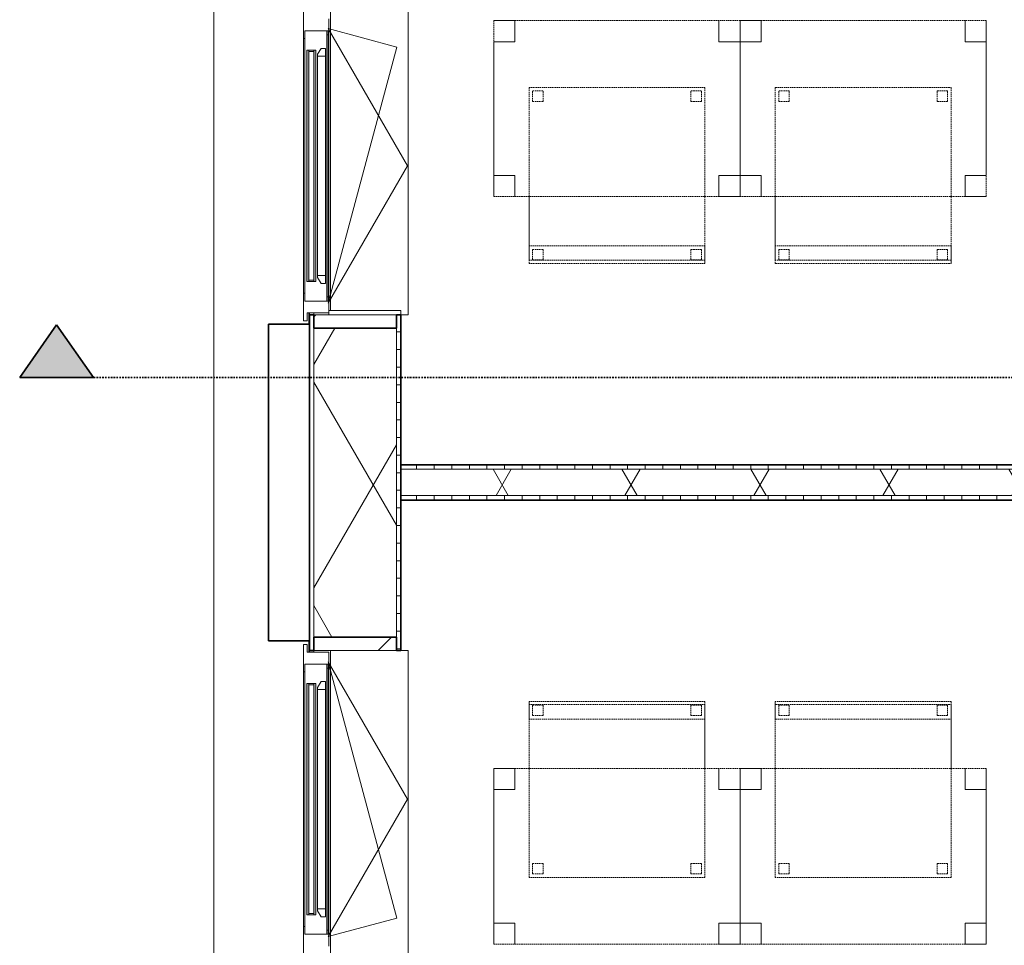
# Model space of a CAD drawing. Header units: millimetres. Extents: x -80560 to 110805, y -11020 to 52719.
# Tile 20 of 184: x 36172 to 38971, y 27585 to 30215. Entities that reach past the tile are written whole.
import ezdxf

# ---------------------------------------------------------------- set-up
doc = ezdxf.new("R2010")
doc.units = ezdxf.units.MM
for name, pattern in [('DASHDOT2', [8, 4, -2, 0, -2]), ('DASHED2', [6, 4, -2]), ('DASHED2-1', [3, 2, -1])]:
    doc.linetypes.add(name, pattern=pattern)
for name, color, linetype, lineweight in [('A-FLOR-OVHD', 1, 'DASHED2-1', 18), ('A-GENM', 13, 'Continuous', 18), ('A-GLAZ', 151, 'Continuous', 18), ('A-GLAZ-SILL', 1, 'Continuous', 18), ('A-WALL', 113, 'Continuous', 35), ('A-WALL-PATT', 111, 'Continuous', 35), ('G-ANNO-SYMB', 111, 'Continuous', 9), ('I-FURN', 30, 'Continuous', 18), ('I-WALL', 2, 'Continuous', 18)]:
    doc.layers.add(name, color=color, linetype=linetype, lineweight=lineweight)
pattern_1 = [(90, (42200.07, 28850), (-50, 2e-13), [])]
pattern_2 = [(60, (24894.82, 0), (-274.963, 158.75), []), (120, (24894.82, 0), (-274.963, -158.75), [])]
pattern_3 = [(45, (0, 0), (-141.4214, 141.4214), [])]

# ---------------------------------------------------------------- blocks, each defined once
blk = doc.blocks.new('82_tafel1 - tafel 500x700 2-30673039-DO_01 eerste verdieping')
at = {"layer": 'I-FURN', "linetype": 'DASHED2'}
for p, q in [((350, 250), (-350, 250)), ((-350, 250), (-350, -250)), ((350, 250), (-350, 250)), ((-350, 250), (-350, -250)), ((-350, 250), (-350, 190)), ((-290, 250), (-350, 250)), ((-290, 190), (-290, 250)), ((-290, 250), (290, 250)), ((-290, 250), (-290, 190)), ((290, 250), (290, 190)), ((290, 190), (290, 250)), ((350, 250), (290, 250)), ((350, -250), (350, 250)), ((350, -250), (350, 250)), ((350, 190), (350, 250)), ((-350, -190), (-350, 190)), ((-350, 190), (-290, 190)), ((-290, 190), (-350, 190)), ((290, 190), (350, 190)), ((350, 190), (290, 190)), ((350, 190), (350, -190)), ((-290, -190), (-350, -190)), ((-350, -190), (-290, -190)), ((-350, -190), (-350, -250)), ((-290, -250), (-290, -190)), ((-290, -190), (-290, -250)), ((350, -190), (290, -190)), ((290, -190), (290, -250)), ((290, -250), (290, -190)), ((290, -190), (350, -190)), ((350, -250), (350, -190)), ((-350, -250), (350, -250)), ((-350, -250), (350, -250)), ((-350, -250), (-290, -250)), ((290, -250), (-290, -250)), ((290, -250), (350, -250))]:
    blk.add_line(p, q, dxfattribs=at)
blk = doc.blocks.new('82_zitmeubel - stoel 500x500-V27-DO_01 eerste verdieping')
at = {"layer": 'I-FURN', "linetype": 'DASHED2'}
for p, q in [((-192.1, -73), (-192.1, 237)), ((-192.1, 237), (-192.1, -73)), ((-192.1, 237), (307.9, 237)), ((-192.1, 237), (307.9, 237)), ((-182.1, 226), (-182.1, 198)), ((-182.1, 198), (-182.1, 226)), ((-153.1, 227), (-181.1, 227)), ((-181.1, 227), (-153.1, 227)), ((-152.1, 198), (-152.1, 226)), ((-152.1, 226), (-152.1, 198)), ((267.9, 226), (267.9, 198)), ((267.9, 198), (267.9, 226)), ((296.9, 227), (268.9, 227)), ((268.9, 227), (296.9, 227)), ((297.9, 198), (297.9, 226)), ((297.9, 226), (297.9, 198)), ((307.9, 237), (307.9, -73)), ((307.9, -73), (307.9, 237)), ((-181.1, 197), (-153.1, 197)), ((-153.1, 197), (-181.1, 197)), ((268.9, 197), (296.9, 197)), ((296.9, 197), (268.9, 197)), ((-192.1, -213), (-192.1, -73)), ((-192.1, -73), (-192.1, -263)), ((307.9, -73), (307.9, -213)), ((307.9, -263), (307.9, -73)), ((-192.1, -254.1), (-192.1, -213)), ((307.9, -213), (-192.1, -213)), ((-153.1, -223), (-181.1, -223)), ((-181.1, -223), (-153.1, -223)), ((296.9, -223), (268.9, -223)), ((268.9, -223), (296.9, -223)), ((307.9, -213), (307.9, -254.1)), ((-182.1, -224), (-182.1, -252)), ((-182.1, -252), (-182.1, -224)), ((-152.1, -252), (-152.1, -224)), ((-152.1, -224), (-152.1, -252)), ((267.9, -224), (267.9, -252)), ((267.9, -252), (267.9, -224)), ((297.9, -252), (297.9, -224)), ((297.9, -224), (297.9, -252)), ((-192.1, -263), (-192.1, -254.1)), ((307.9, -254.1), (-192.1, -254.1)), ((-192.1, -263), (307.9, -263)), ((-192.1, -263), (307.9, -263)), ((-181.1, -253), (-153.1, -253)), ((-153.1, -253), (-181.1, -253)), ((268.9, -253), (296.9, -253)), ((296.9, -253), (268.9, -253)), ((307.9, -254.1), (307.9, -263))]:
    blk.add_line(p, q, dxfattribs=at)
for centre, start, end in [((-181.1, 226), 90, 180), ((-181.1, 226), 90, 180), ((-153.1, 226), 360, 90), ((-153.1, 226), 360, 90), ((268.9, 226), 105, 180), ((268.9, 226), 90, 180), ((268.9, 226), 90, 105), ((296.9, 226), 360, 90), ((296.9, 226), 360, 90), ((-181.1, 198), 180, 270), ((-181.1, 198), 180, 270), ((-153.1, 198), 270, 0), ((-153.1, 198), 270, 345), ((-153.1, 198), 345, 0), ((268.9, 198), 180, 270), ((268.9, 198), 180, 270), ((296.9, 198), 270, 360), ((296.9, 198), 270, 360), ((-181.1, -224), 90, 180), ((-181.1, -224), 90, 180), ((-153.1, -224), 0, 90), ((-153.1, -224), 0, 90), ((268.9, -224), 90, 180), ((268.9, -224), 90, 180), ((296.9, -224), 0, 90), ((296.9, -224), 0, 90), ((-181.1, -252), 180, 270), ((-181.1, -252), 180, 210), ((-181.1, -252), 210, 270), ((-153.1, -252), 270, 0), ((-153.1, -252), 270, 285), ((-153.1, -252), 285, 300), ((-153.1, -252), 300, 0), ((268.9, -252), 180, 270), ((268.9, -252), 180, 270), ((296.9, -252), 270, 0), ((296.9, -252), 270, 0)]:
    blk.add_arc(centre, 1, start, end, dxfattribs=at)
blk = doc.blocks.new('82_zitmeubel - stoel 500x500-V28-DO_01 eerste verdieping')
at = {"layer": 'I-FURN', "linetype": 'DASHED2'}
for p, q in [((-192.1, -73), (-192.1, 237)), ((-192.1, 237), (-192.1, -73)), ((-192.1, 237), (307.9, 237)), ((-192.1, 237), (307.9, 237)), ((-182.1, 226), (-182.1, 198)), ((-182.1, 198), (-182.1, 226)), ((-153.1, 227), (-181.1, 227)), ((-181.1, 227), (-153.1, 227)), ((-152.1, 198), (-152.1, 226)), ((-152.1, 226), (-152.1, 198)), ((267.9, 226), (267.9, 198)), ((267.9, 198), (267.9, 226)), ((296.9, 227), (268.9, 227)), ((268.9, 227), (296.9, 227)), ((297.9, 198), (297.9, 226)), ((297.9, 226), (297.9, 198)), ((307.9, 237), (307.9, -73)), ((307.9, -73), (307.9, 237)), ((-181.1, 197), (-153.1, 197)), ((-153.1, 197), (-181.1, 197)), ((268.9, 197), (296.9, 197)), ((296.9, 197), (268.9, 197)), ((-192.1, -213), (-192.1, -73)), ((-192.1, -73), (-192.1, -263)), ((307.9, -73), (307.9, -213)), ((307.9, -263), (307.9, -73)), ((-192.1, -254.1), (-192.1, -213)), ((307.9, -213), (-192.1, -213)), ((-153.1, -223), (-181.1, -223)), ((-181.1, -223), (-153.1, -223)), ((296.9, -223), (268.9, -223)), ((268.9, -223), (296.9, -223)), ((307.9, -213), (307.9, -254.1)), ((-182.1, -224), (-182.1, -252)), ((-182.1, -252), (-182.1, -224)), ((-152.1, -252), (-152.1, -224)), ((-152.1, -224), (-152.1, -252)), ((267.9, -224), (267.9, -252)), ((267.9, -252), (267.9, -224)), ((297.9, -252), (297.9, -224)), ((297.9, -224), (297.9, -252)), ((-192.1, -263), (-192.1, -254.1)), ((307.9, -254.1), (-192.1, -254.1)), ((-192.1, -263), (307.9, -263)), ((-192.1, -263), (307.9, -263)), ((-181.1, -253), (-153.1, -253)), ((-153.1, -253), (-181.1, -253)), ((268.9, -253), (296.9, -253)), ((296.9, -253), (268.9, -253)), ((307.9, -254.1), (307.9, -263))]:
    blk.add_line(p, q, dxfattribs=at)
for centre, start, end in [((-181.1, 226), 90, 180), ((-181.1, 226), 90, 180), ((-153.1, 226), 15, 90), ((-153.1, 226), 360, 90), ((-153.1, 226), 360, 15), ((268.9, 226), 90, 180), ((268.9, 226), 90, 180), ((296.9, 226), 360, 90), ((296.9, 226), 360, 90), ((-181.1, 198), 180, 255), ((-181.1, 198), 180, 270), ((-181.1, 198), 255, 270), ((-153.1, 198), 270, 0), ((-153.1, 198), 270, 0), ((268.9, 198), 180, 270), ((268.9, 198), 180, 270), ((296.9, 198), 270, 360), ((296.9, 198), 270, 360), ((-181.1, -224), 90, 180), ((-181.1, -224), 90, 180), ((-153.1, -224), 0, 90), ((-153.1, -224), 0, 90), ((268.9, -224), 90, 180), ((268.9, -224), 90, 180), ((296.9, -224), 0, 90), ((296.9, -224), 0, 90), ((-181.1, -252), 180, 270), ((-181.1, -252), 180, 270), ((-153.1, -252), 270, 0), ((-153.1, -252), 270, 300), ((-153.1, -252), 300, 0), ((268.9, -252), 180, 270), ((268.9, -252), 180, 270), ((296.9, -252), 270, 0), ((296.9, -252), 270, 0)]:
    blk.add_arc(centre, 1, start, end, dxfattribs=at)
blk = doc.blocks.new('82_tafel1 - tafel 500x700 2-30664860-DO_01 eerste verdieping')
at = {"layer": 'I-FURN', "linetype": 'DASHED2'}
for p, q in [((-350, -250), (-350, 250)), ((-350, 250), (350, 250)), ((350, 250), (-350, 250)), ((-350, 250), (-350, -250)), ((-350, 250), (-350, 190)), ((-290, 250), (-350, 250)), ((-290, 190), (-290, 250)), ((-290, 250), (290, 250)), ((-290, 250), (-290, 190)), ((290, 250), (290, 190)), ((290, 190), (290, 250)), ((350, 250), (290, 250)), ((350, 250), (350, -250)), ((350, -250), (350, 250)), ((350, 190), (350, 250)), ((-350, -190), (-350, 190)), ((-350, 190), (-290, 190)), ((-290, 190), (-350, 190)), ((290, 190), (350, 190)), ((350, 190), (290, 190)), ((350, 190), (350, -190)), ((-290, -190), (-350, -190)), ((-350, -190), (-290, -190)), ((-350, -190), (-350, -250)), ((-290, -250), (-290, -190)), ((-290, -190), (-290, -250)), ((350, -190), (290, -190)), ((290, -190), (290, -250)), ((290, -250), (290, -190)), ((290, -190), (350, -190)), ((350, -250), (350, -190)), ((350, -250), (-350, -250)), ((-350, -250), (350, -250)), ((-350, -250), (-290, -250)), ((290, -250), (-290, -250)), ((290, -250), (350, -250))]:
    blk.add_line(p, q, dxfattribs=at)
blk = doc.blocks.new('82_zitmeubel - stoel 500x500-V55-DO_01 eerste verdieping')
at = {"layer": 'I-FURN', "linetype": 'DASHED2'}
for p, q in [((-192.1, 263), (-192.1, 73)), ((-192.1, 254.1), (-192.1, 263)), ((307.9, 263), (-192.1, 263)), ((307.9, 263), (-192.1, 263)), ((-192.1, 213), (-192.1, 254.1)), ((-192.1, 254.1), (307.9, 254.1)), ((-182.1, 252), (-182.1, 224)), ((-182.1, 224), (-182.1, 252)), ((-153.1, 253), (-181.1, 253)), ((-181.1, 253), (-153.1, 253)), ((-152.1, 224), (-152.1, 252)), ((-152.1, 252), (-152.1, 224)), ((267.9, 252), (267.9, 224)), ((267.9, 224), (267.9, 252)), ((296.9, 253), (268.9, 253)), ((268.9, 253), (296.9, 253)), ((297.9, 224), (297.9, 252)), ((297.9, 252), (297.9, 224)), ((307.9, 73), (307.9, 263)), ((307.9, 263), (307.9, 254.1)), ((307.9, 254.1), (307.9, 213)), ((-192.1, 73), (-192.1, 213)), ((-192.1, 213), (307.9, 213)), ((-181.1, 223), (-153.1, 223)), ((-153.1, 223), (-181.1, 223)), ((268.9, 223), (296.9, 223)), ((296.9, 223), (268.9, 223)), ((307.9, 213), (307.9, 73)), ((-192.1, 73), (-192.1, -237)), ((-192.1, -237), (-192.1, 73)), ((307.9, -237), (307.9, 73)), ((307.9, 73), (307.9, -237)), ((-182.1, -198), (-182.1, -226)), ((-182.1, -226), (-182.1, -198)), ((-153.1, -197), (-181.1, -197)), ((-181.1, -197), (-153.1, -197)), ((-152.1, -226), (-152.1, -198)), ((-152.1, -198), (-152.1, -226)), ((267.9, -198), (267.9, -226)), ((267.9, -226), (267.9, -198)), ((296.9, -197), (268.9, -197)), ((268.9, -197), (296.9, -197)), ((297.9, -226), (297.9, -198)), ((297.9, -198), (297.9, -226)), ((307.9, -237), (-192.1, -237)), ((307.9, -237), (-192.1, -237)), ((-181.1, -227), (-153.1, -227)), ((-153.1, -227), (-181.1, -227)), ((268.9, -227), (296.9, -227)), ((296.9, -227), (268.9, -227))]:
    blk.add_line(p, q, dxfattribs=at)
for centre, start, end in [((-181.1, 252), 90, 180), ((-181.1, 252), 90, 180), ((-153.1, 252), 0, 90), ((-153.1, 252), 0, 90), ((268.9, 252), 90, 180), ((268.9, 252), 90, 180), ((296.9, 252), 0, 90), ((296.9, 252), 0, 90), ((-181.1, 224), 180, 270), ((-181.1, 224), 180, 270), ((-153.1, 224), 270, 0), ((-153.1, 224), 270, 0), ((268.9, 224), 180, 270), ((268.9, 224), 180, 270), ((296.9, 224), 270, 0), ((296.9, 224), 270, 0), ((-181.1, -198), 90, 180), ((-181.1, -198), 90, 180), ((-153.1, -198), 30, 90), ((-153.1, -198), 0, 90), ((-153.1, -198), 15, 30), ((-153.1, -198), 0, 15), ((268.9, -198), 90, 180), ((268.9, -198), 90, 180), ((296.9, -198), 75, 90), ((296.9, -198), 0, 90), ((296.9, -198), 60, 75), ((296.9, -198), 0, 60), ((-181.1, -226), 180, 195), ((-181.1, -226), 180, 270), ((-181.1, -226), 195, 210), ((-181.1, -226), 210, 255), ((-181.1, -226), 255, 270), ((-153.1, -226), 270, 0), ((-153.1, -226), 270, 0), ((268.9, -226), 180, 270), ((268.9, -226), 180, 270), ((296.9, -226), 270, 0), ((296.9, -226), 270, 300), ((296.9, -226), 300, 0)]:
    blk.add_arc(centre, 1, start, end, dxfattribs=at)
blk = doc.blocks.new('82_zitmeubel - stoel 500x500-V56-DO_01 eerste verdieping')
at = {"layer": 'I-FURN', "linetype": 'DASHED2'}
for p, q in [((-192.1, 263), (-192.1, 73)), ((-192.1, 254.1), (-192.1, 263)), ((307.9, 263), (-192.1, 263)), ((307.9, 263), (-192.1, 263)), ((-192.1, 213), (-192.1, 254.1)), ((-192.1, 254.1), (307.9, 254.1)), ((-182.1, 252), (-182.1, 224)), ((-182.1, 224), (-182.1, 252)), ((-153.1, 253), (-181.1, 253)), ((-181.1, 253), (-153.4, 253)), ((-153.4, 253), (-153.1, 253)), ((-152.1, 224), (-152.1, 252)), ((-152.1, 252), (-152.1, 224)), ((267.9, 252), (267.9, 224)), ((267.9, 224), (267.9, 252)), ((296.9, 253), (268.9, 253)), ((268.9, 253), (296.9, 253)), ((297.9, 224), (297.9, 252)), ((297.9, 252), (297.9, 224)), ((307.9, 73), (307.9, 263)), ((307.9, 263), (307.9, 254.1)), ((307.9, 254.1), (307.9, 213)), ((-192.1, 73), (-192.1, 213)), ((-192.1, 213), (307.9, 213)), ((-181.1, 223), (-153.1, 223)), ((-153.1, 223), (-181.1, 223)), ((268.9, 223), (296.9, 223)), ((296.9, 223), (268.9, 223)), ((307.9, 213), (307.9, 73)), ((-192.1, 73), (-192.1, -237)), ((-192.1, -237), (-192.1, 73)), ((307.9, -237), (307.9, 73)), ((307.9, 73), (307.9, -237)), ((-182.1, -198), (-182.1, -226)), ((-182.1, -226), (-182.1, -198)), ((-153.1, -197), (-181.1, -197)), ((-181.1, -197), (-153.4, -197)), ((-153.4, -197), (-153.1, -197)), ((-152.1, -226), (-152.1, -198)), ((-152.1, -198), (-152.1, -226)), ((267.9, -198), (267.9, -226)), ((267.9, -226), (267.9, -198)), ((296.9, -197), (268.9, -197)), ((268.9, -197), (296.9, -197)), ((297.9, -226), (297.9, -198)), ((297.9, -198), (297.9, -226)), ((307.9, -237), (-192.1, -237)), ((307.9, -237), (-192.1, -237)), ((-181.1, -227), (-153.1, -227)), ((-153.1, -227), (-181.1, -227)), ((268.9, -227), (296.9, -227)), ((296.9, -227), (268.9, -227))]:
    blk.add_line(p, q, dxfattribs=at)
for centre, start, end in [((-181.1, 252), 90, 180), ((-181.1, 252), 90, 180), ((-153.1, 252), 0, 90), ((-153.1, 252), 75, 90), ((-153.1, 252), 60, 75), ((-153.1, 252), 15, 60), ((-153.1, 252), 0, 15), ((268.9, 252), 90, 180), ((268.9, 252), 135, 180), ((268.9, 252), 90, 135), ((296.9, 252), 0, 90), ((296.9, 252), 0, 90), ((-181.1, 224), 180, 270), ((-181.1, 224), 180, 240), ((-153.1, 224), 270, 0), ((-153.1, 224), 270, 0), ((268.9, 224), 180, 270), ((268.9, 224), 180, 195), ((296.9, 224), 270, 0), ((296.9, 224), 330, 0), ((-181.1, 224), 240, 255), ((-181.1, 224), 255, 270), ((268.9, 224), 195, 210), ((268.9, 224), 210, 270), ((296.9, 224), 270, 330), ((-181.1, -198), 90, 180), ((-181.1, -198), 90, 180), ((-153.1, -198), 45, 90), ((-153.1, -198), 0, 90), ((-153.1, -198), 30, 45), ((-153.1, -198), 0, 30), ((268.9, -198), 90, 180), ((268.9, -198), 90, 180), ((296.9, -198), 75, 90), ((296.9, -198), 0, 90), ((296.9, -198), 0, 75), ((-181.1, -226), 180, 270), ((-181.1, -226), 180, 270), ((-153.1, -226), 270, 0), ((-153.1, -226), 270, 0), ((268.9, -226), 180, 270), ((268.9, -226), 180, 270), ((296.9, -226), 270, 0), ((296.9, -226), 270, 315), ((296.9, -226), 315, 0)]:
    blk.add_arc(centre, 1, start, end, dxfattribs=at)
blk = doc.blocks.new('Basic Wall _ 41_WA_n3o_cladding_vertikaal_random_100mm_oorspronkelijk - ___-31301011-DO_01 eerste verdieping')
at = {"layer": 'A-WALL', "lineweight": 18}
for p, q in [((11829, 9429), (11829, 35921)), ((12099, 29381.7), (12099, 29350)), ((12101, 29381.7), (12101, 29376.5)), ((12099, 28450), (12099, 28418.4)), ((12101, 28422.5), (12101, 28418.4))]:
    blk.add_line(p, q, dxfattribs=at)
blk = doc.blocks.new('merk 2700 draaikiep - std-33663801-DO_01 eerste verdieping')
at = {"layer": 'A-GLAZ'}
for p, q in [((482, 72), (516, 72)), ((516, 72), (516, 4)), ((1284, 72), (1318, 72)), ((1284, 4), (1284, 72)), ((1318, 72), (1318, 10)), ((516, 4), (538, 4)), ((538, 4), (538, 0)), ((1262, 4), (1284, 4)), ((1262, 0), (1262, 4)), ((1318, 10), (1340, 10)), ((1340, 10), (1340, 0)), ((538, 0), (460, 0)), ((1340, 0), (1262, 0))]:
    blk.add_line(p, q, dxfattribs=at)
at = {"layer": 'A-GLAZ-SILL'}
for p, q in [((516, 72), (1284, 72)), ((538, 4), (1262, 4)), ((538, 0), (1262, 0))]:
    blk.add_line(p, q, dxfattribs=at)
blk = doc.blocks.new('merk 4500 draaikiep 2x - std-31333861-DO_01 eerste verdieping')
at = {"layer": 'A-GLAZ'}
for p, q in [((1437.97, 0), (1359.97, 0)), ((1437.97, -4), (1437.97, 0)), ((2240, 0), (2162, 0)), ((2162, 0), (2162, -4)), ((2240, -10), (2240, 0)), ((1415.97, -72), (1415.97, -4)), ((1415.97, -4), (1437.97, -4)), ((2162, -4), (2184, -4)), ((2184, -4), (2184, -72)), ((2218, -72), (2218, -10)), ((2218, -10), (2240, -10)), ((1381.97, -72), (1415.97, -72)), ((2184, -72), (2218, -72))]:
    blk.add_line(p, q, dxfattribs=at)
at = {"layer": 'A-GLAZ-SILL'}
for p, q in [((2162, 0), (1437.97, 0)), ((2162, -4), (1437.97, -4)), ((2184, -72), (1415.97, -72))]:
    blk.add_line(p, q, dxfattribs=at)
blk = doc.blocks.new('NLRS_41_GM_WPB_spouwlat-SH_generiek_ISR - 235x38-V303-DO_01 eerste verdieping')
at = {"layer": 'A-GENM'}
h = blk.add_hatch(dxfattribs=at)
h.set_pattern_fill('FP_59', color=256, style=0, pattern_type=2)
h.set_pattern_definition(pattern_3)
h.paths.add_polyline_path([(12348, 28422.5), (12348, 28460.5), (12113, 28460.5), (12113, 28422.5), (12289, 28422.5)], flags=0)
for p, q in [((12348, 28460.5), (12113, 28460.5)), ((12113, 28460.5), (12113, 28422.5)), ((12348, 28422.5), (12348, 28460.5)), ((12113, 28422.5), (12348, 28422.5))]:
    blk.add_line(p, q, dxfattribs=at)
blk = doc.blocks.new('NLRS_41_GM_WPB_spouwlat-SH_generiek_ISR - 235x38-V306-DO_01 eerste verdieping')
at = {"layer": 'A-GENM'}
h = blk.add_hatch(dxfattribs=at)
h.set_pattern_fill('FP_59', color=256, style=0, pattern_type=2)
h.set_pattern_definition(pattern_3)
h.paths.add_polyline_path([(12348, 29338.5), (12348, 29376.5), (12113, 29376.5), (12113, 29338.5), (12289, 29338.5)], flags=0)
for p, q in [((12348, 29376.5), (12113, 29376.5)), ((12113, 29376.5), (12113, 29338.5)), ((12348, 29338.5), (12348, 29376.5)), ((12113, 29338.5), (12348, 29338.5))]:
    blk.add_line(p, q, dxfattribs=at)
blk = doc.blocks.new('41_dagkanten_SH_generiek_ISR - 12x204_5-V307-DO_01 eerste verdieping')
at = {"layer": 'A-GENM'}
for p, q in [((12360.5, 29388.5), (12156, 29388.5)), ((12156, 29381.7), (12156, 29376.5)), ((12156, 29376.5), (12360.5, 29376.5)), ((12360.5, 29376.5), (12360.5, 29388.5))]:
    blk.add_line(p, q, dxfattribs=at)
blk = doc.blocks.new('31_n3o_RT62_raam binnensponning_770817_v3 - Type 1-33645406-DO_01 eerste verdieping')
at = {"layer": 'A-GENM'}
for p, q in [((-372.015, -62), (-384.015, -62)), ((-384.015, -66), (-372.015, -66)), ((-372.015, -66), (-372.015, -62)), ((372.015, -62), (-372.015, -62)), ((-372.015, -62), (-372.015, -66)), ((-372.015, -66), (372.015, -66)), ((384.015, -62), (372.015, -62)), ((372.015, -62), (372.015, -66)), ((372.015, -66), (372.015, -62)), ((372.015, -66), (384.015, -66))]:
    blk.add_line(p, q, dxfattribs=at)
blk = doc.blocks.new('Mobility Plan Swing v2 - Mobility Plan Swing v2-33563420-DO_01 eerste verdieping')
at = {"layer": 'A-GENM'}
for p, q in [((-390, 0), (0, 225.2)), ((0, 225.2), (390, 0)), ((-390, 0), (337.7, 195)), ((390, 0), (337.7, 195))]:
    blk.add_line(p, q, dxfattribs=at)
blk = doc.blocks.new('30_n3o_RT62_glas met glaslat - Type 1-33645411-DO_01 eerste verdieping')
at = {"layer": 'A-GENM'}
for points in [[(-329.015, -11), (329.015, -11), (329.015, -5), (-329.015, -5)], [(-329.015, -31), (329.015, -31), (329.015, -25), (-329.015, -25)]]:
    blk.add_hatch(color=256, dxfattribs=at).paths.add_polyline_path(points, flags=0)
for p, q in [((-0.50292, 0), (0.50292, 0)), ((-329.015, -11), (-329.015, -5)), ((-329.015, -5), (329.015, -5)), ((329.015, -11), (-329.015, -11)), ((-329.015, -25), (-329.015, -11)), ((-329.015, -31), (-329.015, -25)), ((-329.015, -25), (329.015, -25)), ((-325.015, -11), (-325.015, -25)), ((325.015, -25), (325.015, -11)), ((329.015, -11), (329.015, -5)), ((329.015, -11), (329.015, -25)), ((329.015, -31), (329.015, -25)), ((329.015, -31), (-329.015, -31))]:
    blk.add_line(p, q, dxfattribs=at)
blk = doc.blocks.new('DPWP_30_n3o_RT62_glas met glaslat Frame1 - Type 1-33645414-DO_01 eerste verdieping')
at = {"layer": 'A-GENM'}
for p, q in [((-334.015, -15), (-317.332, -5)), ((-334.015, -27), (-334.015, -15)), ((-312.015, -27), (-334.015, -27)), ((-317.332, -5), (-312.015, -5)), ((-312.015, -5), (-312.015, -27)), ((312.015, -5), (-312.015, -5)), ((312.015, -27), (-312.015, -27)), ((312.015, -5), (317.332, -5)), ((312.015, -27), (312.015, -5)), ((334.015, -27), (312.015, -27)), ((317.332, -5), (334.015, -15)), ((334.015, -15), (334.015, -27))]:
    blk.add_line(p, q, dxfattribs=at)
blk = doc.blocks.new('31_n3o_RT62_raam binnensponning_770817_v3 - Type 1-V359-DO_01 eerste verdieping')
at = {"layer": 'A-GENM'}
for p, q in [((-372, 66), (-384, 66)), ((-384, 62), (-372, 62)), ((-372, 62), (-372, 66)), ((372, 66), (-372, 66)), ((-372, 66), (-372, 62)), ((-372, 62), (372, 62)), ((384, 66), (372, 66)), ((372, 66), (372, 62)), ((372, 62), (372, 66)), ((372, 62), (384, 62))]:
    blk.add_line(p, q, dxfattribs=at)
blk = doc.blocks.new('Mobility Plan Swing v2 - Mobility Plan Swing v2-33563606-DO_01 eerste verdieping')
at = {"layer": 'A-GENM'}
for p, q in [((-390, 0), (337.7, -195)), ((-390, 0), (0, -225.2)), ((0, -225.2), (390, 0)), ((390, 0), (337.7, -195))]:
    blk.add_line(p, q, dxfattribs=at)
blk = doc.blocks.new('30_n3o_RT62_glas met glaslat - Type 1-33654604-DO_01 eerste verdieping')
at = {"layer": 'A-GENM'}
for points in [[(329, 25), (329, 31), (-329, 31), (-329, 25), (204.2, 25)], [(-89.4, 5), (329, 5), (329, 11), (-329, 11), (-329, 5)]]:
    blk.add_hatch(color=256, dxfattribs=at).paths.add_polyline_path(points, flags=0)
for p, q in [((-329, 25), (-329, 31)), ((-329, 31), (329, 31)), ((329, 25), (329, 31)), ((329, 25), (-329, 25)), ((-329, 11), (-329, 25)), ((-329, 5), (-329, 11)), ((-329, 11), (329, 11)), ((329, 5), (-329, 5)), ((-325, 25), (-325, 11)), ((-0.5, 0), (0.5, 0)), ((325, 11), (325, 25)), ((329, 25), (329, 11)), ((329, 5), (329, 11))]:
    blk.add_line(p, q, dxfattribs=at)
blk = doc.blocks.new('DPWP_30_n3o_RT62_glas met glaslat Frame1 - Type 1-33654607-DO_01 eerste verdieping')
at = {"layer": 'A-GENM'}
for p, q in [((-334, 27), (-312, 27)), ((-334, 15), (-334, 27)), ((-317.317, 5), (-334, 15)), ((-312, 5), (-317.317, 5)), ((-312, 27), (-312, 5)), ((-312, 27), (312, 27)), ((-312, 5), (312, 5)), ((312, 5), (312, 27)), ((312, 27), (334, 27)), ((317.317, 5), (312, 5)), ((334, 15), (317.317, 5)), ((334, 27), (334, 15))]:
    blk.add_line(p, q, dxfattribs=at)
blk = doc.blocks.new('NLRS_42_GM_ISR_vensterbank_kunststeen-SH_generiek_ISR - 220x20-V376-DO_01 eerste verdieping')
at = {"layer": 'A-GENM'}
for p, q in [((-1323, 220), (1323, 220)), ((1323, 220), (1323, 199.5)), ((1311, 0), (-1311, 0))]:
    blk.add_line(p, q, dxfattribs=at)
blk = doc.blocks.new('NLRS_42_GM_ISR_vensterbank_kunststeen-SH_generiek_ISR - 220x20-V377-DO_01 eerste verdieping')
at = {"layer": 'A-GENM'}
for p, q in [((-2223, 199.5), (-2223, 220)), ((-2223, 220), (2223, 220)), ((2223, 0), (-2223, 0))]:
    blk.add_line(p, q, dxfattribs=at)
blk = doc.blocks.new('Section - 00_n3o_sectionmark_detailaanduiding-325618-DO_01 eerste verdieping')
at = {"layer": 'G-ANNO-SYMB'}
blk.add_hatch(color=256, dxfattribs=at).paths.add_polyline_path([(0, 0), (1.05, 1.5), (2.101, 0)], flags=0)
at = {"layer": 'G-ANNO-SYMB', "linetype": 'DASHDOT2', "lineweight": 35}
for p, q in [((1.05, 1.5), (0, 0)), ((2.101, 0), (1.05, 1.5)), ((0, 0), (2.101, 0))]:
    blk.add_line(p, q, dxfattribs=at)

msp = doc.modelspace()

# ---------------------------------------------------------------- hatches: boundary and pattern name
at = {"layer": 'A-WALL-PATT', "lineweight": 18}
h = msp.add_hatch(dxfattribs=at)
h.set_pattern_fill('FP_119', color=256, style=0, pattern_type=2)
h.set_pattern_definition([(270, (36995.82, 29127.624), (50, 5e-14), [])])
h.paths.add_polyline_path([(37007.8, 22606.2), (37007.8, 23976.5), (36995.8, 23976.5), (36995.8, 22606.2)], flags=0)
h.paths.add_polyline_path([(37007.8, 28422.5), (37007.8, 29376.5), (36995.8, 29376.5), (36995.8, 28422.5)], flags=0)
h.paths.add_polyline_path([(37007.8, 32022.5), (37007.8, 32976.5), (36995.8, 32976.5), (36995.8, 32022.5)], flags=0)
h.paths.add_polyline_path([(36995.8, 34722.5), (37007.8, 34722.5), (37007.8, 35649), (36995.8, 35649), (36995.8, 34750.4)], flags=0)
h = msp.add_hatch(dxfattribs=at)
h.set_pattern_fill('FP_2', color=256, style=0, pattern_type=2)
h.set_pattern_definition(pattern_2)
h.paths.add_polyline_path([(37183.8, 22606.2), (37242.8, 22606.2), (37242.8, 23938.5), (37007.8, 23938.5), (37007.8, 22606.2)], flags=0)
h.paths.add_polyline_path([(37007.8, 28460.5), (37242.8, 28460.5), (37242.8, 29338.5), (37007.8, 29338.5), (37007.8, 28585.1)], flags=0)
h.paths.add_polyline_path([(37242.8, 32060.5), (37242.8, 32938.5), (37007.8, 32938.5), (37007.8, 32060.5), (37183.8, 32060.5)], flags=0)
h.paths.add_polyline_path([(37242.8, 34760.5), (37242.8, 35637), (37007.8, 35637), (37007.8, 34760.5), (37183.8, 34760.5)], flags=0)
h = msp.add_hatch(dxfattribs=at)
h.set_pattern_fill('FP_120', color=256, angle=90, style=0, pattern_type=2)
h.set_pattern_definition([(360, (36995.82, 29127.624), (3e-13, 50), [])])
h.paths.add_polyline_path([(37255.3, 22606.2), (37255.3, 23976.5), (37242.8, 23976.5), (37242.8, 22606.2)], flags=0)
h.paths.add_polyline_path([(37255.3, 28422.5), (37255.3, 29376.5), (37242.8, 29376.5), (37242.8, 28422.5)], flags=0)
h.paths.add_polyline_path([(37255.3, 32022.5), (37255.3, 32976.5), (37242.8, 32976.5), (37242.8, 32022.5)], flags=0)
h.paths.add_polyline_path([(37255.3, 34722.5), (37255.3, 35402), (37242.8, 35402), (37242.8, 34722.5)], flags=0)
h = msp.add_hatch(dxfattribs=at)
h.set_pattern_fill('FP_33', color=256, angle=90, style=0, pattern_type=2)
h.set_pattern_definition(pattern_1)
h.paths.add_polyline_path([(47144.8, 28937.5), (47144.8, 28950), (37255.3, 28950), (37255.3, 28937.5), (46581.3, 28937.5)], flags=0)
h = msp.add_hatch(dxfattribs=at)
h.set_pattern_fill('FP_2', color=256, style=0, pattern_type=2)
h.set_pattern_definition(pattern_2)
h.paths.add_polyline_path([(46581.3, 28862.5), (47157.3, 28862.5), (47157.3, 28937.5), (37255.3, 28937.5), (37255.3, 28862.5), (45406.6, 28862.5)], flags=0)
h = msp.add_hatch(dxfattribs=at)
h.set_pattern_fill('FP_33', color=256, angle=90, style=0, pattern_type=2)
h.set_pattern_definition(pattern_1)
h.paths.add_polyline_path([(47144.8, 28850), (47144.8, 28862.5), (37255.3, 28862.5), (37255.3, 28850), (46581.3, 28850)], flags=0)

# ---------------------------------------------------------------- linework, layer by layer
at = {"layer": 'A-FLOR-OVHD'}
msp.add_line((36723.8, 9429), (36723.8, 35921), dxfattribs=at)
at = {"layer": 'A-WALL'}
for p, q in [((37007.8, 29376.5), (36995.8, 29376.5)), ((36995.8, 29376.5), (36995.8, 28422.5)), ((37007.8, 29338.5), (37007.8, 29376.5)), ((37255.3, 29376.5), (37242.8, 29376.5)), ((37242.8, 29376.5), (37242.8, 29338.5)), ((37255.3, 28422.5), (37255.3, 29376.5)), ((36995.8, 29350), (36878.8, 29350)), ((36878.8, 29350), (36878.8, 28450)), ((37242.8, 29338.5), (37007.8, 29338.5)), ((36878.8, 28450), (36995.8, 28450)), ((37007.8, 28422.5), (37007.8, 28460.5)), ((37007.8, 28460.5), (37242.8, 28460.5)), ((37242.8, 28460.5), (37242.8, 28422.5)), ((36995.8, 28422.5), (37007.8, 28422.5)), ((37242.8, 28422.5), (37255.3, 28422.5))]:
    msp.add_line(p, q, dxfattribs=at)
at = {"layer": 'A-WALL', "lineweight": 18}
for p, q in [((37007.8, 29376.5), (37007.8, 29381.7)), ((37007.8, 29338.5), (37007.8, 28460.5)), ((37242.8, 29338.5), (37242.8, 28460.5)), ((37255.3, 28937.5), (47157.3, 28937.5)), ((37255.3, 28862.5), (47157.3, 28862.5)), ((37007.8, 28418.4), (37007.8, 28422.5))]:
    msp.add_line(p, q, dxfattribs=at)
at = {"layer": 'G-ANNO-SYMB', "linetype": 'DASHDOT2', "lineweight": 35}
msp.add_line((36171.8, 29198), (104099.5, 29198), dxfattribs=at)
at = {"layer": 'I-WALL', "lineweight": 35}
for p, q in [((47144.8, 28950), (37255.3, 28950)), ((37255.3, 28850), (47144.8, 28850))]:
    msp.add_line(p, q, dxfattribs=at)

# ---------------------------------------------------------------- block references
at = {"layer": 'A-GENM'}
for name, p, rotation in [('NLRS_42_GM_ISR_vensterbank_kunststeen-SH_generiek_ISR - 220x20-V376-DO_01 eerste verdieping', (37055.8, 30699.5), 269.9999999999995), ('31_n3o_RT62_raam binnensponning_770817_v3 - Type 1-V359-DO_01 eerste verdieping', (36982.8, 29799.7), 269.9999999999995), ('Mobility Plan Swing v2 - Mobility Plan Swing v2-33563606-DO_01 eerste verdieping', (37048.8, 29799.7), 89.99999999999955), ('30_n3o_RT62_glas met glaslat - Type 1-33654604-DO_01 eerste verdieping', (36982.8, 29799.7), 269.9999999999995), ('DPWP_30_n3o_RT62_glas met glaslat Frame1 - Type 1-33654607-DO_01 eerste verdieping', (37013.8, 29799.7), 269.9999999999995), ('NLRS_42_GM_ISR_vensterbank_kunststeen-SH_generiek_ISR - 220x20-V377-DO_01 eerste verdieping', (37055.8, 26199.5), 269.9999999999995), ('31_n3o_RT62_raam binnensponning_770817_v3 - Type 1-33645406-DO_01 eerste verdieping', (36982.8, 28000), 89.99999999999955), ('Mobility Plan Swing v2 - Mobility Plan Swing v2-33563420-DO_01 eerste verdieping', (37048.8, 28000), 269.9999999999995), ('30_n3o_RT62_glas met glaslat - Type 1-33645411-DO_01 eerste verdieping', (36982.8, 28000), 89.99999999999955), ('DPWP_30_n3o_RT62_glas met glaslat Frame1 - Type 1-33645414-DO_01 eerste verdieping', (37013.8, 28000), 89.99999999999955)]:
    msp.add_blockref(name, p, dxfattribs=dict(at, rotation=rotation))
for name in ['NLRS_41_GM_WPB_spouwlat-SH_generiek_ISR - 235x38-V306-DO_01 eerste verdieping', '41_dagkanten_SH_generiek_ISR - 12x204_5-V307-DO_01 eerste verdieping', 'NLRS_41_GM_WPB_spouwlat-SH_generiek_ISR - 235x38-V303-DO_01 eerste verdieping']:
    msp.add_blockref(name, (24894.8, 0), dxfattribs=at)
at = {"layer": 'A-GLAZ'}
for name, p, rotation in [('merk 2700 draaikiep - std-33663801-DO_01 eerste verdieping', (36978.8, 30699.7), 269.9999999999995), ('merk 4500 draaikiep 2x - std-31333861-DO_01 eerste verdieping', (36978.8, 26200), 89.99999999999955)]:
    msp.add_blockref(name, p, dxfattribs=dict(at, rotation=rotation))
at = {"layer": 'A-WALL', "lineweight": 18}
msp.add_blockref('Basic Wall _ 41_WA_n3o_cladding_vertikaal_random_100mm_oorspronkelijk - ___-31301011-DO_01 eerste verdieping', (24894.8, 0), dxfattribs=at)
at = {"layer": 'G-ANNO-SYMB', "linetype": 'DASHDOT2', "lineweight": 35, "xscale": 99.99999999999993, "yscale": 99.99999999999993, "zscale": 99.99999999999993}
msp.add_blockref('Section - 00_n3o_sectionmark_detailaanduiding-325618-DO_01 eerste verdieping', (36171.8, 29198), dxfattribs=at)
at = {"layer": 'I-FURN', "linetype": 'DASHED2'}
for name, p in [('82_tafel1 - tafel 500x700 2-30673039-DO_01 eerste verdieping', (37869.8, 29962.5)), ('82_tafel1 - tafel 500x700 2-30673039-DO_01 eerste verdieping', (38569.8, 29962.5)), ('82_zitmeubel - stoel 500x500-V27-DO_01 eerste verdieping', (37811.9, 29785.5)), ('82_zitmeubel - stoel 500x500-V28-DO_01 eerste verdieping', (38511.9, 29785.5)), ('82_zitmeubel - stoel 500x500-V55-DO_01 eerste verdieping', (37811.9, 28014.5)), ('82_zitmeubel - stoel 500x500-V56-DO_01 eerste verdieping', (38511.9, 28014.5)), ('82_tafel1 - tafel 500x700 2-30664860-DO_01 eerste verdieping', (37869.8, 27837.5)), ('82_tafel1 - tafel 500x700 2-30664860-DO_01 eerste verdieping', (38569.8, 27837.5))]:
    msp.add_blockref(name, p, dxfattribs=at)

doc.saveas('drawing.dxf')
